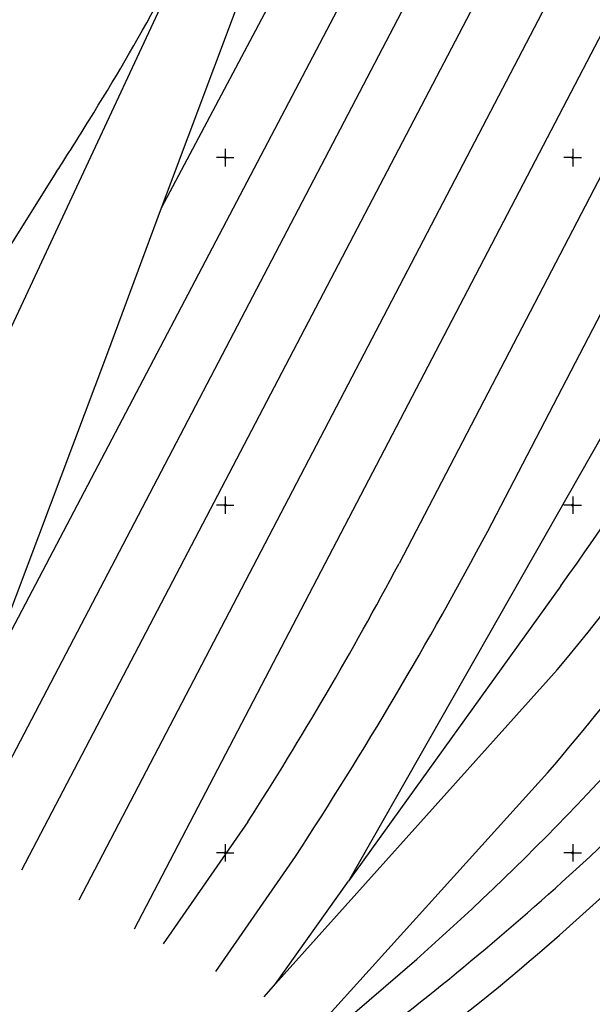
# Model space of a CAD drawing. Header units: metres. Extents: x 2695560 to 2696939, y 1260529 to 1262050.
# Tile 89 of 256: x 2696211 to 2696252, y 1260614 to 1260685. Entities that reach past the tile are written whole.
import ezdxf

# ---------------------------------------------------------------- set-up
doc = ezdxf.new("R2010")
doc.units = ezdxf.units.M
doc.linetypes.add('AUSGEZOGEN', pattern=[0])
for name, color, linetype in [('XR$1$AV_Koordinatennetzpunkte', 7, 'AUSGEZOGEN'), ('XR$1$AV_Linien (BB)', 7, 'AUSGEZOGEN'), ('XR$1$AV_Linien (EO)', 7, 'AUSGEZOGEN'), ('XR$1$AV_Waldflächen', 7, 'AUSGEZOGEN')]:
    doc.layers.add(name, color=color, linetype=linetype)

# ---------------------------------------------------------------- blocks, each defined once
blk = doc.blocks.new('COMPLEXOBJECT_266')
at = {"layer": 'XR$1$AV_Linien (BB)', "color": 7, "linetype": 'AUSGEZOGEN', "transparency": 33554687}
blk.add_arc((6135.647, 10747.992), 171.695, 308.12751, 318.41288, dxfattribs=at)
blk = doc.blocks.new('COMPLEXOBJECT_974')
at = {"layer": 'XR$1$AV_Linien (EO)', "color": 7, "linetype": 'AUSGEZOGEN', "transparency": 33554687}
for p, q in [((6290.077, 10746.761), (6237.503, 10645.808)), ((6226.624, 10627.217), (6220.525, 10618.458))]:
    blk.add_line(p, q, dxfattribs=at)
blk.add_arc((5999.228, 10772.762), 269.986, 327.37867, 331.95107, dxfattribs=at)
blk = doc.blocks.new('COMPLEXOBJECT_984')
at = {"layer": 'XR$1$AV_Linien (EO)', "color": 7, "linetype": 'AUSGEZOGEN', "transparency": 33554687}
blk.add_line((6232.666, 10612.113), (6238.785, 10617.358), dxfattribs=at)
blk.add_arc((6110.874, 10761.858), 192.981, 311.51517, 331.76834, dxfattribs=at)
blk = doc.blocks.new('COMPLEXOBJECT_995')
at = {"layer": 'XR$1$AV_Linien (EO)', "color": 7, "linetype": 'AUSGEZOGEN', "transparency": 33554687}
for centre, radius, start, end in [((6134.476, 10749.724), 171.049, 313.04642, 331.51593), ((6107.153, 10780.455), 212.16, 306.99039, 312.77371)]:
    blk.add_arc(centre, radius, start, end, dxfattribs=at)
blk = doc.blocks.new('COMPLEXOBJECT_996')
at = {"layer": 'XR$1$AV_Linien (EO)', "color": 7, "linetype": 'AUSGEZOGEN', "transparency": 33554687}
blk.add_line((6248.186, 10630.747), (6231.752, 10612.591), dxfattribs=at)
blk.add_arc((6061.789, 10790.324), 245.375, 319.4326, 331.35807, dxfattribs=at)
blk = doc.blocks.new('COMPLEXOBJECT_1000')
at = {"layer": 'XR$1$AV_Linien (EO)', "color": 7, "linetype": 'AUSGEZOGEN', "transparency": 33554687}
blk.add_line((6228.625, 10615.572), (6248.892, 10638.15), dxfattribs=at)
blk.add_arc((6094.819, 10765.88), 200.134, 320.3405, 331.06042, dxfattribs=at)
blk = doc.blocks.new('COMPLEXOBJECT_1006')
at = {"layer": 'XR$1$AV_Linien (EO)', "color": 7, "linetype": 'AUSGEZOGEN', "transparency": 33554687}
for p, q in [((6243.887, 10648.137), (6293.95, 10744.481)), ((6224.326, 10616.471), (6230.043, 10624.73))]:
    blk.add_line(p, q, dxfattribs=at)
blk.add_arc((5977.835, 10789.695), 301.368, 326.81196, 331.98391, dxfattribs=at)
blk = doc.blocks.new('COMPLEXOBJECT_1007')
at = {"layer": 'XR$1$AV_Linien (EO)', "color": 7, "linetype": 'AUSGEZOGEN', "transparency": 33554687}
for p, q in [((6209.667, 10695.415), (6219.363, 10708.518)), ((6199.135, 10680.837), (6208.715, 10694.128))]:
    blk.add_line(p, q, dxfattribs=at)
blk.add_arc((6443.036, 10521.795), 290.87, 143.35182, 143.66716, dxfattribs=at)
blk = doc.blocks.new('COMPLEXOBJECT_1008')
at = {"layer": 'XR$1$AV_Linien (EO)', "color": 7, "linetype": 'AUSGEZOGEN', "transparency": 33554687}
blk.add_line((6249.154, 10644.198), (6233.874, 10622.971), dxfattribs=at)
blk.add_arc((6025.731, 10803.992), 274.685, 324.42742, 331.10307, dxfattribs=at)
blk = doc.blocks.new('COMPLEXOBJECT_1028')
at = {"layer": 'XR$1$AV_Linien (EO)', "color": 7, "linetype": 'AUSGEZOGEN', "transparency": 33554687}
blk.add_line((6254.209, 10658.717), (6233.874, 10622.971), dxfattribs=at)
blk = doc.blocks.new('COMPLEXOBJECT_1112')
at = {"layer": 'XR$1$AV_Linien (EO)', "color": 7, "linetype": 'AUSGEZOGEN', "transparency": 33554687}
blk.add_line((6202.712, 10648.162), (6225.045, 10695.869), dxfattribs=at)
blk.add_arc((6564.96, 10478.588), 399.974, 154.91494, 157.51033, dxfattribs=at)
blk = doc.blocks.new('COMPLEXOBJECT_1116')
at = {"layer": 'XR$1$AV_Linien (EO)', "color": 7, "linetype": 'AUSGEZOGEN', "transparency": 33554687}
blk.add_lwpolyline([(6219.363, 10708.518), (6214.215, 10699.658), (6211.173, 10694.424), (6196.7, 10669.517), (6181.672, 10643.553)], dxfattribs=at)
blk.add_arc((8730.916, 9179.695), 2939.647, 150.134163, 150.21701, dxfattribs=at)
blk = doc.blocks.new('COMPLEXOBJECT_1119')
at = {"layer": 'XR$1$AV_Linien (EO)', "color": 7, "linetype": 'AUSGEZOGEN', "transparency": 33554687}
blk.add_line((6212.863, 10673.997), (6194.874, 10645.443), dxfattribs=at)
for centre, radius, start, end in [((6057.467, 10774.318), 185.032, 331.61443, 334.91395), ((6088.832, 10757.344), 149.367, 327.7791, 331.62324), ((6085.596, 10756.737), 151.798, 326.97112, 328.62429), ((6830.763, 10244.921), 751.514, 147.794784, 148.7149)]:
    blk.add_arc(centre, radius, start, end, dxfattribs=at)
blk = doc.blocks.new('BAV2041')
at = {"color": 7, "transparency": 33554687}
for p, q in [((-0.05, 0), (-0.5, 0)), ((0, 0.5), (0, 0.05)), ((0.05, 0), (0.5, 0)), ((0, -0.05), (0, -0.5))]:
    blk.add_line(p, q, dxfattribs=at)
blk.add_circle((0, 0), 0.05, dxfattribs=at)
for start, end in [(90, 270), (270, 90)]:
    blk.add_arc((0, 0), 0.05, start, end, dxfattribs=at)

msp = doc.modelspace()

# ---------------------------------------------------------------- hatches: boundary and pattern name
at = {"layer": 'XR$1$AV_Waldflächen', "transparency": 33554687}
h = msp.add_hatch(dxfattribs=at)
h.set_pattern_fill('MUSTER', scale=15000, style=0, pattern_type=2)
h.set_pattern_definition([(0, (2725855, 1291000), (15000, 15000), [15000, -15000]), (90, (2725855, 1291000), (-15000, 15000), [15000, -15000])])
h.paths.add_polyline_path([(2696239.035, 1260609.102), (2696252.565, 1260602.032), (2696282.355, 1260636.301), (2696283.215, 1260637.27), (2696284.068, 1260638.246), (2696284.913, 1260639.228), (2696285.751, 1260640.217), (2696286.581, 1260641.212), (2696287.403, 1260642.214), (2696288.218, 1260643.221), (2696289.025, 1260644.235), (2696289.824, 1260645.256), (2696290.615, 1260646.282), (2696291.398, 1260647.314), (2696292.173, 1260648.353), (2696292.941, 1260649.397), (2696293.7, 1260650.447), (2696294.451, 1260651.503), (2696295.194, 1260652.565), (2696295.929, 1260653.633), (2696296.655, 1260654.706), (2696297.373, 1260655.784), (2696298.083, 1260656.868), (2696298.785, 1260657.958), (2696299.478, 1260659.053), (2696300.162, 1260660.153), (2696300.839, 1260661.259), (2696301.506, 1260662.369), (2696302.165, 1260663.485), (2696302.816, 1260664.606), (2696303.458, 1260665.732), (2696304.091, 1260666.862), (2696304.715, 1260667.998), (2696305.331, 1260669.138), (2696322.05, 1260701.269), (2696329.423, 1260715.517), (2696327.376, 1260716.566), (2696317.365, 1260721.772), (2696296.11, 1260680.279), (2696295.098, 1260680.852), (2696289.645, 1260669.951), (2696288.999, 1260668.694), (2696288.343, 1260667.442), (2696287.676, 1260666.195), (2696286.999, 1260664.954), (2696286.312, 1260663.719), (2696285.615, 1260662.49), (2696284.907, 1260661.266), (2696284.19, 1260660.048), (2696283.463, 1260658.836), (2696282.725, 1260657.63), (2696281.978, 1260656.43), (2696281.221, 1260655.236), (2696280.454, 1260654.049), (2696279.677, 1260652.868), (2696278.891, 1260651.693), (2696278.095, 1260650.525), (2696277.289, 1260649.364), (2696276.474, 1260648.209), (2696275.65, 1260647.061), (2696274.816, 1260645.919), (2696273.972, 1260644.785), (2696273.12, 1260643.658), (2696272.258, 1260642.537), (2696271.386, 1260641.424), (2696270.506, 1260640.318), (2696269.617, 1260639.22), (2696268.718, 1260638.128), (2696267.811, 1260637.044), (2696266.895, 1260635.968), (2696265.97, 1260634.899), (2696265.036, 1260633.838), (2696264.374, 1260633.096), (2696263.708, 1260632.358), (2696263.037, 1260631.624), (2696262.362, 1260630.894), (2696261.683, 1260630.168), (2696261, 1260629.446), (2696260.312, 1260628.728), (2696259.621, 1260628.013), (2696258.925, 1260627.303), (2696258.225, 1260626.597), (2696257.521, 1260625.895), (2696256.813, 1260625.197), (2696256.101, 1260624.503), (2696255.385, 1260623.813), (2696254.665, 1260623.127), (2696253.941, 1260622.446), (2696253.213, 1260621.768), (2696252.482, 1260621.095), (2696251.746, 1260620.426), (2696251.006, 1260619.762), (2696250.263, 1260619.102), (2696249.516, 1260618.446), (2696248.765, 1260617.794), (2696248.01, 1260617.147), (2696247.252, 1260616.504), (2696246.49, 1260615.865), (2696245.724, 1260615.231), (2696244.954, 1260614.602), (2696244.181, 1260613.977), (2696243.404, 1260613.356), (2696242.624, 1260612.74)], flags=0)

# ---------------------------------------------------------------- linework, layer by layer
at = {"layer": 'XR$1$AV_Linien (EO)', "color": 7, "linetype": 'AUSGEZOGEN', "transparency": 33554687}
for p, q in [((2696272.178, 1260758.02), (2696208.481, 1260636.848)), ((2696207.43, 1260625.617), (2696275.594, 1260755.904)), ((2696211.322, 1260623.584), (2696279.355, 1260753.598)), ((2696215.456, 1260621.423), (2696283.245, 1260751.236)), ((2696219.439, 1260619.342), (2696287.077, 1260748.932)), ((2696221.386, 1260671.193), (2696243.737, 1260730.807)), ((2696221.386, 1260671.193), (2696250.942, 1260726.99)), ((2696229.595, 1260615.382), (2696234.844, 1260622.781)), ((2696228.776, 1260614.463), (2696229.595, 1260615.382))]:
    msp.add_line(p, q, dxfattribs=at)
msp.add_lwpolyline([(2696208.481, 1260636.848), (2696217.441, 1260660.611), (2696221.386, 1260671.193)], dxfattribs=at)

# ---------------------------------------------------------------- block references
at = {"layer": 'XR$1$AV_Koordinatennetzpunkte', "color": 7, "linetype": 'AUSGEZOGEN', "lineweight": -3, "transparency": 33554687, "xscale": 1.25, "yscale": 1.25}
for p in [(2696225.97, 1260674.81), (2696250.97, 1260674.81), (2696225.97, 1260649.81), (2696250.97, 1260649.81), (2696225.97, 1260624.81), (2696250.97, 1260624.81)]:
    msp.add_blockref('BAV2041', p, dxfattribs=at)
at = {"layer": 'XR$1$AV_Linien (BB)', "color": 7, "linetype": 'AUSGEZOGEN', "lineweight": -3, "transparency": 33554687}
msp.add_blockref('COMPLEXOBJECT_266', (2690000.97, 1249999.81), dxfattribs=at)
at = {"layer": 'XR$1$AV_Linien (EO)', "color": 7, "linetype": 'AUSGEZOGEN', "lineweight": -3, "transparency": 33554687}
for name in ['COMPLEXOBJECT_974', 'COMPLEXOBJECT_1006', 'COMPLEXOBJECT_1028', 'COMPLEXOBJECT_1008', 'COMPLEXOBJECT_1000', 'COMPLEXOBJECT_996', 'COMPLEXOBJECT_984', 'COMPLEXOBJECT_995', 'COMPLEXOBJECT_1116', 'COMPLEXOBJECT_1007', 'COMPLEXOBJECT_1119', 'COMPLEXOBJECT_1112']:
    msp.add_blockref(name, (2690000.97, 1249999.81), dxfattribs=at)

doc.saveas('drawing.dxf')
